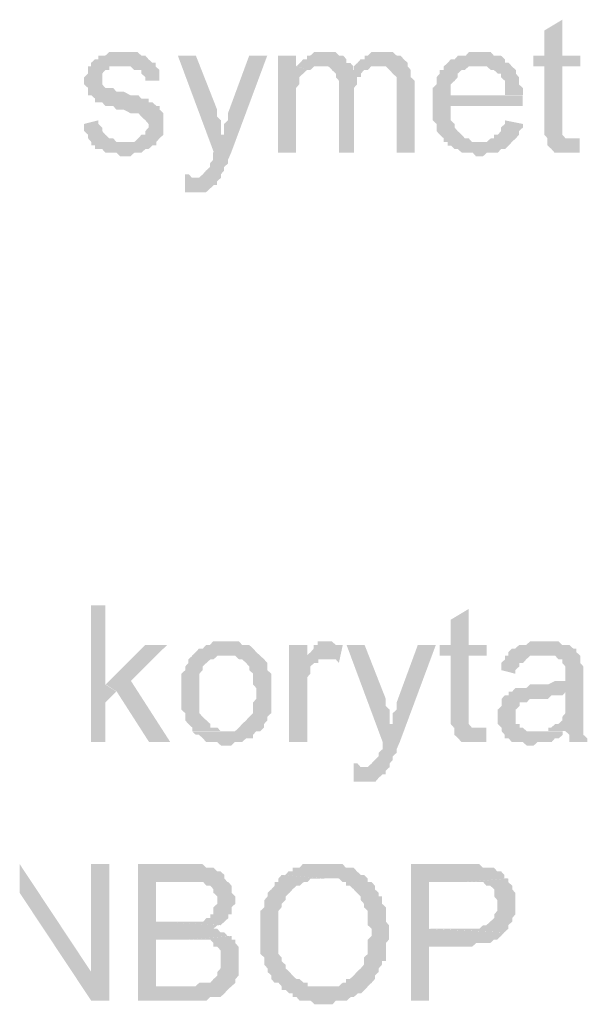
# Model space of a CAD drawing. Header units: millimetres. Extents: x -523 to 1404227, y -783705 to 1038705.
# Tile 167 of 256: x 406715 to 407383, y 234971 to 236131. Entities that reach past the tile are written whole.
import ezdxf

# ---------------------------------------------------------------- set-up
doc = ezdxf.new("R2010")
doc.units = ezdxf.units.MM
doc.linetypes.add('ACAD_ISO08W100', pattern=[36, 24, -3, 6, -3])
doc.layers.add('!!ELEKTRYKA', color=7, linetype='Continuous')

msp = doc.modelspace()

# ---------------------------------------------------------------- hatches: boundary and pattern name
at = {"layer": '!!ELEKTRYKA', "linetype": 'ACAD_ISO08W100'}
for points in [[(407354.03, 236131.24), (407332.83, 236118.51), (407332.83, 236088.92), (407319.92, 236088.92), (407319.92, 236076.2), (407332.83, 236076.2), (407332.83, 236008.44), (407332.83, 236008.44), (407332.83, 235999.96), (407332.83, 235995.72), (407336.52, 235991.48), (407366.94, 235991.48), (407362.33, 235991.48), (407357.72, 235991.48), (407357.72, 235991.48), (407354.03, 235995.72), (407354.03, 235995.72), (407354.03, 235999.96), (407354.03, 236008.44), (407354.03, 236076.2), (407375.24, 236076.2), (407375.24, 236088.92), (407354.03, 236088.92)], [(406833.16, 236093.14), (406833.16, 236093.14), (406823.91, 236093.14), (406820.21, 236093.14), (406815.59, 236088.89), (406815.59, 236088.89), (406811.88, 236088.89), (406807.26, 236088.89), (406807.26, 236084.63), (406803.56, 236084.63), (406798.93, 236080.47), (406798.93, 236076.21), (406836.86, 236076.21), (406836.86, 236076.21), (406841.49, 236076.21), (406845.19, 236076.21), (406849.81, 236071.96), (406853.51, 236071.96), (406858.14, 236071.96), (406858.14, 236067.7), (406862.77, 236063.54), (406862.77, 236059.28), (406879.42, 236059.28), (406879.42, 236063.54), (406879.42, 236067.7), (406879.42, 236071.96), (406874.79, 236076.21), (406874.79, 236080.47), (406874.79, 236080.47), (406871.09, 236080.47), (406866.47, 236084.63), (406862.77, 236088.89), (406858.14, 236088.89), (406858.14, 236088.89), (406853.51, 236093.14), (406849.81, 236093.14), (406845.19, 236093.14), (406841.49, 236093.14)], [(406922.32, 236088.85), (406901.06, 236088.85), (406943.59, 235974.58), (406956.53, 235995.75), (406951.91, 235995.75), (406951.91, 236004.17), (406951.91, 236008.42), (406951.91, 236012.67), (406947.28, 236016.92), (406947.28, 236021.08), (406947.28, 236025.34)], [(407006.36, 236088.88), (406985.1, 236088.88), (406960.14, 236021.12), (406960.14, 236021.12), (406960.14, 236016.96), (406960.14, 236012.71), (406955.52, 236008.46), (406955.52, 236004.2), (406955.52, 235999.95), (406955.52, 235995.79), (406942.58, 235974.63), (406942.58, 235974.63), (406942.58, 235970.37), (406942.58, 235966.12), (406938.88, 235961.87), (406938.88, 235957.62), (406934.26, 235953.46), (406934.26, 235953.46), (406934.26, 235953.46), (406930.56, 235949.2), (406930.56, 235949.2), (406925.94, 235944.95), (406917.62, 235944.95), (406951.82, 235944.95), (406951.82, 235949.2), (406951.82, 235949.2), (406955.52, 235953.46), (406955.52, 235957.62), (406960.14, 235961.87), (406960.14, 235966.12), (406963.84, 235974.63)], [(407040.31, 236088.88), (407019.06, 236088.88), (407019.06, 235974.61), (407040.31, 235974.61), (407040.31, 236033.82), (407040.31, 236038.07), (407040.31, 236042.32), (407040.31, 236046.57), (407040.31, 236050.82), (407044, 236055.07), (407044, 236059.23), (407044, 236063.48), (407048.62, 236067.73), (407048.62, 236067.73), (407053.24, 236071.98), (407056.93, 236071.98), (407040.31, 236076.22)], [(407074.63, 236093.13), (407070.01, 236093.13), (407066.31, 236093.13), (407061.69, 236093.13), (407057.08, 236088.88), (407053.38, 236088.88), (407053.38, 236084.63), (407048.76, 236084.63), (407045.07, 236080.38), (407040.45, 236076.23), (407070.01, 236076.23), (407070.01, 236076.23), (407074.63, 236076.23), (407078.32, 236076.23), (407082.94, 236071.98), (407107.88, 236071.98), (407107.88, 236076.23), (407104.18, 236080.38), (407099.56, 236080.38), (407099.56, 236084.63), (407095.87, 236088.88), (407095.87, 236088.88), (407091.25, 236088.88), (407086.63, 236093.13), (407082.94, 236093.13), (407078.32, 236093.13)], [(407142.23, 236093.12), (407137.62, 236093.12), (407133.93, 236093.12), (407129.31, 236093.12), (407124.69, 236088.88), (407121, 236088.88), (407121, 236084.63), (407116.38, 236084.63), (407112.69, 236080.38), (407108.08, 236076.23), (407137.62, 236076.23), (407142.23, 236076.23), (407145.93, 236076.23), (407150.54, 236071.98), (407150.54, 236071.98), (407154.24, 236067.73), (407158.85, 236063.49), (407158.85, 236063.49), (407158.85, 236059.24), (407158.85, 236054.99), (407158.85, 236046.59), (407158.85, 235974.58), (407180.09, 235974.58), (407180.09, 236054.99), (407180.09, 236054.99), (407180.09, 236059.24), (407175.47, 236063.49), (407175.47, 236071.98), (407175.47, 236071.98), (407171.78, 236076.23), (407171.78, 236080.38), (407167.16, 236084.63), (407167.16, 236084.63), (407163.47, 236088.88), (407158.85, 236088.88), (407154.24, 236093.12), (407150.54, 236093.12), (407145.93, 236093.12)], [(407256.78, 236093.07), (407252.17, 236093.07), (407248.48, 236093.07), (407243.87, 236093.07), (407240.18, 236088.83), (407235.56, 236088.83), (407230.95, 236088.83), (407227.26, 236084.59), (407222.65, 236084.59), (407218.96, 236080.43), (407214.34, 236076.19), (407256.78, 236076.19), (407256.78, 236076.19), (407260.47, 236076.19), (407265.08, 236076.19), (407269.7, 236071.95), (407273.39, 236071.95), (407278, 236067.7), (407281.69, 236067.7), (407281.69, 236063.46), (407281.69, 236063.46), (407286.3, 236059.22), (407286.3, 236054.97), (407286.3, 236050.73), (407286.3, 236042.33), (407222.65, 236042.33), (407307.52, 236042.33), (407307.52, 236046.48), (407307.52, 236050.73), (407302.91, 236054.97), (407302.91, 236059.22), (407302.91, 236063.46), (407299.22, 236067.7), (407299.22, 236071.95), (407294.61, 236076.19), (407294.61, 236076.19), (407290.92, 236080.43), (407286.3, 236080.43), (407286.3, 236084.59), (407281.69, 236088.83), (407278, 236088.83), (407273.39, 236088.83), (407269.7, 236093.07), (407265.08, 236093.07), (407260.47, 236093.07)], [(406798.98, 236076.15), (406795.28, 236076.15), (406795.28, 236071.99), (406795.28, 236067.73), (406790.65, 236063.48), (406790.65, 236059.22), (406790.65, 236055.06), (406795.28, 236050.8), (406795.28, 236046.55), (406795.28, 236042.29), (406798.98, 236042.29), (406803.6, 236038.13), (406803.6, 236033.87), (406807.31, 236033.87), (406807.31, 236033.87), (406811.93, 236033.87), (406815.63, 236029.62), (406820.26, 236029.62), (406824.88, 236029.62), (406828.58, 236025.36), (406833.21, 236025.36), (406836.91, 236025.36), (406845.24, 236021.1), (406849.86, 236021.1), (406854.49, 236021.1), (406858.19, 236016.94), (406858.19, 236016.94), (406862.81, 236012.69), (406862.81, 236012.69), (406866.52, 236008.43), (406866.52, 236004.17), (406862.81, 236000.01), (406862.81, 235995.76), (406858.19, 235995.76), (406854.49, 235991.5), (406854.49, 235991.5), (406849.86, 235987.24), (406845.24, 235987.24), (406836.91, 235987.24), (406798.98, 235987.24), (406798.98, 235983.08), (406803.6, 235983.08), (406803.6, 235978.83), (406807.31, 235978.83), (406811.93, 235978.83), (406815.63, 235974.57), (406820.26, 235974.57), (406824.88, 235974.57), (406828.58, 235974.57), (406833.21, 235970.31), (406836.91, 235970.31), (406841.54, 235970.31), (406845.24, 235970.31), (406849.86, 235974.57), (406854.49, 235974.57), (406858.19, 235974.57), (406862.81, 235978.83), (406866.52, 235978.83), (406871.14, 235983.08), (406875.77, 235983.08), (406875.77, 235987.24), (406879.47, 235991.5), (406879.47, 235991.5), (406884.09, 235995.76), (406884.09, 236000.01), (406884.09, 236004.17), (406884.09, 236008.43), (406884.09, 236008.43), (406884.09, 236012.69), (406884.09, 236016.94), (406884.09, 236021.1), (406879.47, 236025.36), (406879.47, 236029.62), (406875.77, 236029.62), (406871.14, 236033.87), (406866.52, 236033.87), (406866.52, 236038.13), (406862.81, 236038.13), (406858.19, 236038.13), (406854.49, 236042.29), (406849.86, 236042.29), (406845.24, 236042.29), (406836.91, 236046.55), (406836.91, 236046.55), (406833.21, 236046.55), (406828.58, 236046.55), (406824.88, 236050.8), (406820.26, 236050.8), (406820.26, 236050.8), (406815.63, 236050.8), (406811.93, 236055.06), (406811.93, 236059.22), (406811.93, 236063.48), (406811.93, 236063.48), (406811.93, 236067.73), (406815.63, 236071.99), (406820.26, 236071.99), (406820.26, 236076.15), (406824.88, 236076.15), (406828.58, 236076.15), (406836.91, 236076.15)], [(407040.45, 236076.23), (407040.45, 236076.23), (407057.08, 236071.98), (407061.69, 236076.23), (407066.31, 236076.23), (407070.01, 236076.23)], [(407108.4, 236076.2), (407108.4, 236071.95), (407082.54, 236071.95), (407087.16, 236067.7), (407087.16, 236067.7), (407087.16, 236063.55), (407090.85, 236059.3), (407090.85, 236055.05), (407090.85, 236050.8), (407090.85, 235974.63), (407108.4, 235974.63), (407108.4, 236042.31), (407108.4, 236042.31), (407108.4, 236050.8), (407112.09, 236055.05), (407112.09, 236059.3), (407112.09, 236063.55), (407116.71, 236063.55), (407116.71, 236067.7), (407116.71, 236067.7), (407120.4, 236071.95), (407125.02, 236071.95), (407128.71, 236076.2), (407133.33, 236076.2), (407137.95, 236076.2)], [(407214.15, 236076.16), (407214.15, 236076.16), (407214.15, 236071.91), (407209.54, 236071.91), (407209.54, 236067.76), (407205.85, 236063.52), (407205.85, 236059.27), (407205.85, 236055.03), (407201.23, 236050.79), (407201.23, 236046.54), (407201.23, 236042.3), (407201.23, 236038.05), (407201.23, 236029.66), (407201.23, 236025.41), (407201.23, 236021.17), (407201.23, 236016.93), (407201.23, 236012.68), (407205.85, 236008.44), (407205.85, 236004.19), (407205.85, 235999.95), (407209.54, 235995.8), (407209.54, 235995.8), (407214.15, 235991.55), (407214.15, 235987.31), (407256.59, 235987.31), (407256.59, 235987.31), (407251.98, 235987.31), (407247.36, 235987.31), (407243.67, 235991.55), (407239.06, 235991.55), (407235.37, 235995.8), (407230.76, 235999.95), (407230.76, 235999.95), (407230.76, 235999.95), (407227.07, 236004.19), (407227.07, 236008.44), (407222.45, 236012.68), (407222.45, 236016.93), (407222.45, 236021.17), (407222.45, 236029.66), (407307.34, 236029.66), (407307.34, 236029.66), (407307.34, 236033.81), (407307.34, 236038.05), (407307.34, 236042.3), (407222.45, 236042.3), (407222.45, 236042.3), (407222.45, 236050.79), (407222.45, 236055.03), (407227.07, 236059.27), (407227.07, 236059.27), (407230.76, 236063.52), (407230.76, 236067.76), (407235.37, 236071.91), (407239.06, 236071.91), (407243.67, 236076.16), (407247.36, 236076.16), (407251.98, 236076.16), (407256.59, 236076.16)], [(406807.31, 236012.69), (406790.65, 236008.43), (406790.65, 236008.43), (406790.65, 236004.17), (406790.65, 236000.01), (406795.28, 235995.76), (406795.28, 235991.5), (406798.98, 235987.24), (406836.91, 235987.24), (406836.91, 235987.24), (406833.21, 235987.24), (406828.58, 235987.24), (406824.88, 235991.5), (406820.26, 235991.5), (406815.63, 235995.76), (406815.63, 235995.76), (406811.93, 236000.01), (406811.93, 236004.17), (406807.31, 236008.43)], [(407286.3, 236012.63), (407286.3, 236008.38), (407281.69, 236004.23), (407281.69, 235999.99), (407278, 235995.74), (407273.39, 235995.74), (407273.39, 235991.5), (407269.7, 235991.5), (407265.08, 235987.26), (407260.47, 235987.26), (407256.78, 235987.26), (407214.34, 235987.26), (407218.96, 235987.26), (407218.96, 235983.01), (407222.65, 235983.01), (407227.26, 235978.77), (407230.95, 235978.77), (407235.56, 235974.53), (407240.18, 235974.53), (407243.87, 235974.53), (407248.48, 235974.53), (407252.17, 235970.28), (407256.78, 235970.28), (407260.47, 235970.28), (407265.08, 235974.53), (407269.7, 235974.53), (407273.39, 235974.53), (407278, 235974.53), (407281.69, 235978.77), (407286.3, 235978.77), (407290.92, 235983.01), (407290.92, 235983.01), (407294.61, 235987.26), (407299.22, 235991.5), (407299.22, 235991.5), (407302.91, 235995.74), (407302.91, 235999.99), (407307.52, 236004.23), (407307.52, 236008.38)], [(407374.28, 235991.51), (407370.59, 235991.51), (407365.98, 235991.51), (407336.48, 235991.51), (407336.48, 235987.27), (407336.48, 235987.27), (407336.48, 235983.03), (407341.09, 235978.88), (407344.78, 235974.64), (407349.39, 235974.64), (407349.39, 235974.64), (407357.68, 235974.64), (407362.29, 235974.64), (407362.29, 235974.64), (407365.98, 235974.64), (407370.59, 235974.64), (407374.28, 235974.64)], [(406909.34, 235949.14), (406909.34, 235927.97), (406913.96, 235927.97), (406917.66, 235927.97), (406922.28, 235927.97), (406925.98, 235927.97), (406930.6, 235927.97), (406934.3, 235927.97), (406938.92, 235932.22), (406938.92, 235932.22), (406943.55, 235936.47), (406947.24, 235936.47), (406947.24, 235940.72), (406951.86, 235944.98), (406917.66, 235944.98), (406917.66, 235944.98), (406913.96, 235949.14)], [(406815.59, 235441.23), (406798.93, 235441.23), (406798.93, 235280.35), (406815.59, 235280.35), (406815.59, 235326.88), (406828.54, 235339.56), (406815.59, 235348.07)], [(407243.65, 235436.96), (407222.43, 235424.23), (407222.43, 235394.62), (407209.51, 235394.62), (407209.51, 235381.88), (407222.43, 235381.88), (407222.43, 235314.17), (407222.43, 235314.17), (407222.43, 235305.68), (407222.43, 235301.53), (407226.12, 235297.28), (407255.64, 235297.28), (407251.95, 235297.28), (407247.34, 235297.28), (407247.34, 235297.28), (407243.65, 235301.53), (407243.65, 235301.53), (407243.65, 235305.68), (407243.65, 235314.17), (407243.65, 235381.88), (407264.87, 235381.88), (407264.87, 235394.62), (407243.65, 235394.62)], [(406888.33, 235394.56), (406862.43, 235394.56), (406816.18, 235348.04), (406829.13, 235339.53), (406867.06, 235280.33), (406892.03, 235280.33), (406845.78, 235352.29)], [(406960.14, 235398.83), (406951.82, 235398.83), (406947.2, 235398.83), (406942.58, 235398.83), (406938.88, 235394.58), (406934.26, 235394.58), (406934.26, 235394.58), (406930.56, 235390.33), (406925.94, 235390.33), (406922.24, 235386.17), (406922.24, 235386.17), (406917.62, 235381.92), (406960.14, 235381.92), (406960.14, 235381.92), (406963.84, 235381.92), (406968.46, 235381.92), (406973.08, 235377.67), (406976.78, 235377.67), (406981.4, 235373.41), (406981.4, 235373.41), (406985.1, 235369.16), (406985.1, 235365), (406989.72, 235360.75), (406989.72, 235356.5), (406989.72, 235352.25), (406989.72, 235347.99), (406993.42, 235343.83), (406993.42, 235339.58), (406993.42, 235339.58), (406993.42, 235331.08), (406989.72, 235326.83), (406989.72, 235322.67), (406989.72, 235318.41), (406989.72, 235314.16), (406985.1, 235309.91), (406985.1, 235309.91), (406981.4, 235305.66), (406981.4, 235305.66), (406976.78, 235301.5), (406973.08, 235297.25), (406973.08, 235297.25), (406968.46, 235292.99), (406963.84, 235292.99), (406960.14, 235292.99), (406917.62, 235292.99), (406922.24, 235288.74), (406925.94, 235288.74), (406930.56, 235284.49), (406930.56, 235284.49), (406934.26, 235280.33), (406938.88, 235280.33), (406942.58, 235280.33), (406947.2, 235280.33), (406951.82, 235276.08), (406960.14, 235276.08), (406960.14, 235276.08), (406963.84, 235276.08), (406968.46, 235280.33), (406973.08, 235280.33), (406976.78, 235280.33), (406981.4, 235284.49), (406985.1, 235284.49), (406989.72, 235284.49), (406989.72, 235288.74), (406993.42, 235292.99), (406998.04, 235292.99), (407002.66, 235297.25), (407002.66, 235301.5), (407006.36, 235305.66), (407006.36, 235305.66), (407006.36, 235309.91), (407010.98, 235314.16), (407010.98, 235314.16), (407010.98, 235318.41), (407010.98, 235322.67), (407010.98, 235331.08), (407010.98, 235335.33), (407010.98, 235339.58), (407010.98, 235343.83), (407010.98, 235347.99), (407010.98, 235352.25), (407010.98, 235356.5), (407010.98, 235360.75), (407006.36, 235365), (407006.36, 235369.16), (407006.36, 235373.41), (407002.66, 235377.67), (406998.04, 235381.92), (406998.04, 235381.92), (406993.42, 235386.17), (406989.72, 235390.33), (406989.72, 235390.33), (406985.1, 235394.58), (406981.4, 235394.58), (406976.78, 235394.58), (406973.08, 235398.83), (406968.46, 235398.83), (406963.84, 235398.83)], [(407053.41, 235394.59), (407032.17, 235394.59), (407032.17, 235280.24), (407053.41, 235280.24), (407053.41, 235339.54), (407053.41, 235343.79), (407053.41, 235348.04), (407053.41, 235352.29), (407053.41, 235356.44), (407057.11, 235360.69), (407057.11, 235364.94), (407057.11, 235364.94), (407057.11, 235369.19), (407061.73, 235373.44), (407066.35, 235373.44), (407066.35, 235377.69), (407070.04, 235377.69), (407074.66, 235377.69), (407053.41, 235377.69)], [(407078.73, 235398.81), (407078.73, 235398.81), (407069.5, 235398.81), (407065.8, 235398.81), (407065.8, 235394.65), (407061.18, 235394.65), (407061.18, 235390.4), (407057.49, 235386.16), (407052.87, 235381.91), (407052.87, 235377.66), (407074.11, 235377.66), (407078.73, 235377.66), (407082.43, 235377.66), (407087.04, 235377.66), (407090.74, 235373.41), (407095.36, 235394.65), (407090.74, 235394.65), (407087.04, 235394.65), (407082.43, 235398.81), (407082.43, 235398.81)], [(407121.03, 235394.62), (407099.8, 235394.62), (407142.27, 235280.32), (407155.19, 235301.46), (407150.57, 235301.46), (407150.57, 235309.96), (407150.57, 235314.11), (407150.57, 235318.36), (407145.96, 235322.61), (407145.96, 235326.85), (407145.96, 235331.1)], [(407204.98, 235394.63), (407183.75, 235394.63), (407158.82, 235326.87), (407158.82, 235326.87), (407158.82, 235322.63), (407158.82, 235318.38), (407154.21, 235314.23), (407154.21, 235309.98), (407154.21, 235305.73), (407154.21, 235301.49), (407142.21, 235280.35), (407142.21, 235280.35), (407142.21, 235276.1), (407142.21, 235271.85), (407137.59, 235267.61), (407137.59, 235263.36), (407132.97, 235259.11), (407132.97, 235259.11), (407132.97, 235259.11), (407129.28, 235254.96), (407129.28, 235254.96), (407124.67, 235250.71), (407116.36, 235250.71), (407150.51, 235250.71), (407150.51, 235254.96), (407150.51, 235254.96), (407154.21, 235259.11), (407154.21, 235263.36), (407158.82, 235267.61), (407158.82, 235271.85), (407162.51, 235280.35)], [(407332.67, 235398.87), (407328.06, 235398.87), (407324.37, 235398.87), (407319.76, 235398.87), (407316.07, 235398.87), (407311.46, 235394.63), (407306.85, 235394.63), (407303.16, 235394.63), (407298.55, 235390.39), (407294.86, 235390.39), (407290.25, 235386.15), (407290.25, 235381.91), (407328.06, 235381.91), (407332.67, 235381.91), (407337.28, 235381.91), (407340.96, 235381.91), (407345.57, 235381.91), (407349.26, 235377.66), (407353.87, 235377.66), (407353.87, 235373.42), (407353.87, 235373.42), (407357.56, 235369.18), (407357.56, 235364.94), (407357.56, 235360.7), (407357.56, 235360.7), (407357.56, 235352.31), (407353.87, 235352.31), (407349.26, 235352.31), (407349.26, 235352.31), (407345.57, 235352.31), (407337.28, 235348.07), (407332.67, 235348.07), (407328.06, 235348.07), (407324.37, 235348.07), (407316.07, 235348.07), (407311.46, 235343.82), (407306.85, 235343.82), (407306.85, 235343.82), (407303.16, 235343.82), (407298.55, 235343.82), (407294.86, 235339.58), (407357.56, 235339.58), (407357.56, 235331.1), (407357.56, 235326.86), (407357.56, 235322.62), (407357.56, 235318.37), (407357.56, 235314.13), (407353.87, 235309.89), (407353.87, 235309.89), (407353.87, 235305.65), (407349.26, 235301.5), (407345.57, 235301.5), (407340.96, 235297.26), (407337.28, 235297.26), (407337.28, 235293.02), (407357.56, 235293.02), (407357.56, 235293.02), (407362.17, 235288.77), (407362.17, 235284.53), (407362.17, 235280.29), (407383.38, 235280.29), (407383.38, 235280.29), (407383.38, 235284.53), (407378.77, 235288.77), (407378.77, 235293.02), (407378.77, 235297.26), (407378.77, 235297.26), (407378.77, 235301.5), (407378.77, 235305.65), (407378.77, 235309.89), (407378.77, 235314.13), (407378.77, 235322.62), (407378.77, 235326.86), (407378.77, 235356.46), (407378.77, 235356.46), (407378.77, 235360.7), (407378.77, 235364.94), (407378.77, 235369.18), (407375.08, 235373.42), (407375.08, 235373.42), (407375.08, 235377.66), (407375.08, 235381.91), (407370.47, 235386.15), (407370.47, 235390.39), (407366.78, 235390.39), (407362.17, 235394.63), (407357.56, 235394.63), (407353.87, 235394.63), (407349.26, 235398.87), (407345.57, 235398.87), (407340.96, 235398.87), (407337.28, 235398.87)], [(406918.14, 235381.86), (406918.14, 235381.86), (406913.52, 235377.61), (406913.52, 235373.45), (406909.82, 235369.2), (406909.82, 235364.94), (406905.2, 235360.69), (406905.2, 235356.44), (406905.2, 235352.28), (406905.2, 235348.03), (406905.2, 235343.77), (406905.2, 235339.52), (406905.2, 235339.52), (406905.2, 235331.11), (406905.2, 235326.86), (406905.2, 235322.6), (406905.2, 235318.35), (406909.82, 235314.19), (406909.82, 235309.94), (406909.82, 235305.69), (406913.52, 235301.43), (406913.52, 235301.43), (406918.14, 235297.18), (406918.14, 235293.02), (406960.67, 235293.02), (406956.05, 235293.02), (406951.42, 235293.02), (406947.73, 235297.18), (406943.1, 235297.18), (406939.41, 235297.18), (406939.41, 235301.43), (406934.78, 235305.69), (406934.78, 235305.69), (406930.16, 235309.94), (406930.16, 235309.94), (406926.46, 235314.19), (406926.46, 235318.35), (406926.46, 235322.6), (406926.46, 235326.86), (406926.46, 235331.11), (406926.46, 235339.52), (406926.46, 235339.52), (406926.46, 235343.77), (406926.46, 235348.03), (406926.46, 235352.28), (406926.46, 235356.44), (406926.46, 235360.69), (406930.16, 235364.94), (406930.16, 235369.2), (406934.78, 235373.45), (406934.78, 235373.45), (406939.41, 235377.61), (406943.1, 235377.61), (406947.73, 235381.86), (406951.42, 235381.86), (406956.05, 235381.86), (406960.67, 235381.86)], [(407290.27, 235381.9), (407286.58, 235381.9), (407286.58, 235377.66), (407281.97, 235373.42), (407281.97, 235369.18), (407281.97, 235364.93), (407298.57, 235360.69), (407298.57, 235364.93), (407303.18, 235369.18), (407303.18, 235373.42), (407307.79, 235373.42), (407311.48, 235377.66), (407311.48, 235377.66), (407316.09, 235381.9), (407319.78, 235381.9), (407324.39, 235381.9), (407329, 235381.9)], [(407294.43, 235339.53), (407290.74, 235339.53), (407290.74, 235335.28), (407286.13, 235335.28), (407282.44, 235331.04), (407282.44, 235326.8), (407282.44, 235322.65), (407277.83, 235318.41), (407277.83, 235314.17), (407277.83, 235309.92), (407277.83, 235309.92), (407277.83, 235305.68), (407277.83, 235301.44), (407282.44, 235297.2), (407282.44, 235292.96), (407286.13, 235288.71), (407286.13, 235288.71), (407286.13, 235284.47), (407290.74, 235284.47), (407294.43, 235280.23), (407299.04, 235280.23), (407303.65, 235280.23), (407307.34, 235280.23), (407311.95, 235276.08), (407315.64, 235276.08), (407320.25, 235276.08), (407324.86, 235280.23), (407328.55, 235280.23), (407333.16, 235280.23), (407336.85, 235280.23), (407341.46, 235280.23), (407345.15, 235284.47), (407349.76, 235284.47), (407354.37, 235288.71), (407354.37, 235292.96), (407320.25, 235292.96), (407320.25, 235292.96), (407315.64, 235292.96), (407311.95, 235292.96), (407307.34, 235297.2), (407303.65, 235297.2), (407303.65, 235301.44), (407299.04, 235301.44), (407299.04, 235305.68), (407299.04, 235309.92), (407299.04, 235314.17), (407299.04, 235318.41), (407303.65, 235322.65), (407303.65, 235322.65), (407303.65, 235326.8), (407307.34, 235326.8), (407311.95, 235326.8), (407315.64, 235331.04), (407320.25, 235331.04), (407324.86, 235331.04), (407328.55, 235331.04), (407333.16, 235331.04), (407336.85, 235331.04), (407341.46, 235335.28), (407345.15, 235335.28), (407349.76, 235335.28), (407354.37, 235335.28), (407358.06, 235339.53)], [(407264.59, 235297.25), (407260.9, 235297.25), (407256.28, 235297.25), (407226.76, 235297.25), (407226.76, 235293.01), (407226.76, 235293.01), (407226.76, 235288.76), (407231.38, 235284.52), (407235.07, 235280.28), (407239.68, 235280.28), (407239.68, 235280.28), (407247.98, 235280.28), (407252.59, 235280.28), (407252.59, 235280.28), (407256.28, 235280.28), (407260.9, 235280.28), (407264.59, 235280.28)], [(407108.08, 235254.95), (407108.08, 235233.71), (407112.69, 235233.71), (407116.38, 235233.71), (407121, 235233.71), (407124.69, 235233.71), (407129.31, 235233.71), (407133.93, 235233.71), (407137.62, 235237.96), (407137.62, 235237.96), (407142.23, 235242.21), (407145.93, 235242.21), (407145.93, 235246.45), (407150.54, 235250.7), (407116.38, 235250.7), (407116.38, 235250.7), (407112.69, 235254.95)], [(406820.21, 235136.41), (406798.93, 235136.41), (406798.93, 235009.39), (406798.93, 234975.53), (406820.21, 234975.53)], [(406913.32, 235136.4), (406854.14, 235136.4), (406854.14, 234975.49), (406913.32, 234975.49), (406917.95, 234975.49), (406921.64, 234975.49), (406929.97, 234975.49), (406934.59, 234975.49), (406934.59, 234975.49), (406939.22, 234979.74), (406942.91, 234979.74), (406947.54, 234979.74), (406951.24, 234979.74), (406955.86, 234984), (406959.56, 234988.16), (406959.56, 234988.16), (406959.56, 234988.16), (406964.18, 234992.41), (406875.41, 234992.41), (406875.41, 235047.43), (406913.32, 235047.43), (406964.18, 235051.69), (406959.56, 235051.69), (406955.86, 235055.94), (406951.24, 235055.94), (406947.54, 235060.2), (406942.91, 235060.2), (406942.91, 235060.2), (406947.54, 235064.36), (406951.24, 235064.36), (406875.41, 235068.61), (406875.41, 235115.22), (406905, 235115.22), (406959.56, 235115.22), (406955.86, 235119.47), (406955.86, 235123.63), (406951.24, 235127.89), (406947.54, 235127.89), (406942.91, 235132.14), (406939.22, 235132.14), (406939.22, 235132.14), (406934.59, 235132.14), (406929.97, 235136.4), (406921.64, 235136.4), (406917.95, 235136.4)], [(407074, 235136.37), (407074, 235136.37), (407065.69, 235136.37), (407061.07, 235136.37), (407057.38, 235136.37), (407052.76, 235136.37), (407048.14, 235136.37), (407044.45, 235132.12), (407039.83, 235132.12), (407036.13, 235132.12), (407036.13, 235127.96), (407031.51, 235127.96), (407027.82, 235123.71), (407023.2, 235123.71), (407074, 235119.46), (407078.62, 235119.46), (407082.32, 235119.46), (407086.94, 235119.46), (407090.63, 235119.46), (407095.25, 235115.21), (407098.95, 235115.21), (407098.95, 235110.96), (407103.56, 235110.96), (407108.18, 235106.71), (407111.88, 235102.56), (407111.88, 235102.56), (407116.5, 235098.31), (407116.5, 235094.06), (407120.19, 235089.81), (407120.19, 235085.56), (407124.81, 235081.31), (407124.81, 235077.16), (407124.81, 235072.91), (407124.81, 235068.66), (407124.81, 235064.41), (407129.43, 235060.16), (407129.43, 235055.91), (407129.43, 235051.75), (407124.81, 235047.5), (407124.81, 235043.25), (407124.81, 235039.01), (407124.81, 235034.76), (407124.81, 235030.51), (407120.19, 235026.35), (407120.19, 235022.1), (407120.19, 235017.85), (407116.5, 235013.6), (407111.88, 235009.35), (407111.88, 235009.35), (407111.88, 235009.35), (407108.18, 235005.1), (407103.56, 235000.95), (407098.95, 235000.95), (407098.95, 234996.7), (407095.25, 234996.7), (407090.63, 234992.45), (407086.94, 234992.45), (407082.32, 234992.45), (407078.62, 234992.45), (407074, 234992.45), (407124.81, 234992.45), (407124.81, 234992.45), (407129.43, 234996.7), (407133.12, 235000.95), (407133.12, 235005.1), (407137.74, 235009.35), (407137.74, 235013.6), (407137.74, 235013.6), (407141.44, 235017.85), (407141.44, 235022.1), (407146.06, 235022.1), (407146.06, 235026.35), (407146.06, 235030.51), (407146.06, 235034.76), (407146.06, 235043.25), (407149.75, 235047.5), (407149.75, 235051.75), (407149.75, 235055.91), (407149.75, 235060.16), (407149.75, 235064.41), (407146.06, 235068.66), (407146.06, 235072.91), (407146.06, 235077.16), (407146.06, 235081.31), (407146.06, 235085.56), (407141.44, 235089.81), (407141.44, 235094.06), (407141.44, 235098.31), (407137.74, 235098.31), (407137.74, 235102.56), (407133.12, 235106.71), (407133.12, 235110.96), (407129.43, 235115.21), (407124.81, 235115.21), (407124.81, 235119.46), (407120.19, 235123.71), (407116.5, 235123.71), (407111.88, 235127.96), (407111.88, 235127.96), (407108.18, 235132.12), (407103.56, 235132.12), (407098.95, 235132.12), (407095.25, 235136.37), (407090.63, 235136.37), (407086.94, 235136.37), (407082.32, 235136.37), (407078.62, 235136.37)], [(407234.76, 235136.36), (407175.7, 235136.36), (407175.7, 234975.52), (407196.93, 234975.52), (407196.93, 235039.01), (407239.37, 235039.01), (407243.06, 235039.01), (407247.68, 235039.01), (407252.29, 235043.25), (407255.98, 235043.25), (407260.6, 235043.25), (407264.29, 235043.25), (407268.9, 235043.25), (407273.52, 235047.5), (407277.21, 235047.5), (407281.82, 235051.74), (407281.82, 235051.74), (407285.51, 235055.9), (407285.51, 235055.9), (407196.93, 235060.14), (407196.93, 235115.23), (407239.37, 235115.23), (407290.13, 235119.48), (407285.51, 235119.48), (407285.51, 235123.72), (407281.82, 235127.87), (407277.21, 235127.87), (407273.52, 235132.12), (407268.9, 235132.12), (407264.29, 235132.12), (407260.6, 235132.12), (407260.6, 235132.12), (407255.98, 235136.36), (407252.29, 235136.36), (407247.68, 235136.36), (407243.06, 235136.36)], [(406960.59, 235115.18), (406905.12, 235115.18), (406909.74, 235115.18), (406913.44, 235115.18), (406921.76, 235115.18), (406926.38, 235115.18), (406926.38, 235115.18), (406931.01, 235115.18), (406931.01, 235115.18), (406934.71, 235110.92), (406939.33, 235110.92), (406943.03, 235106.67), (406943.03, 235106.67), (406943.03, 235102.51), (406947.65, 235098.26), (406947.65, 235094), (406947.65, 235089.75), (406943.03, 235085.59), (406943.03, 235081.34), (406943.03, 235077.08), (406939.33, 235077.08), (406939.33, 235072.83), (406934.71, 235072.83), (406931.01, 235068.58), (406926.38, 235068.58), (406926.38, 235068.58), (406921.76, 235068.58), (406913.44, 235068.58), (406909.74, 235068.58), (406875.53, 235068.58), (406951.35, 235064.41), (406955.97, 235068.58), (406960.59, 235072.83), (406960.59, 235077.08), (406964.29, 235077.08), (406964.29, 235081.34), (406964.29, 235085.59), (406968.92, 235089.75), (406968.92, 235094), (406968.92, 235094), (406968.92, 235098.26), (406964.29, 235102.51), (406964.29, 235106.67), (406964.29, 235110.92)], [(407023.3, 235123.65), (407019.61, 235119.4), (407019.61, 235115.15), (407014.99, 235115.15), (407014.99, 235110.9), (407011.29, 235106.74), (407011.29, 235106.74), (407006.67, 235102.49), (407006.67, 235098.24), (407002.98, 235093.99), (407002.98, 235089.74), (407002.98, 235085.58), (406998.36, 235081.33), (406998.36, 235077.08), (406998.36, 235072.84), (406998.36, 235068.59), (406998.36, 235064.34), (406998.36, 235060.18), (406998.36, 235051.68), (406998.36, 235051.68), (406998.36, 235047.43), (406998.36, 235043.18), (406998.36, 235038.93), (406998.36, 235034.77), (406998.36, 235030.52), (407002.98, 235026.27), (407002.98, 235022.02), (407002.98, 235017.77), (407006.67, 235013.61), (407006.67, 235013.61), (407006.67, 235009.36), (407011.29, 235005.11), (407011.29, 235000.87), (407014.99, 234996.62), (407019.61, 234996.62), (407023.3, 234992.37), (407023.3, 234988.21), (407027.92, 234988.21), (407032.54, 234983.96), (407036.24, 234983.96), (407036.24, 234979.71), (407040.86, 234979.71), (407044.55, 234975.46), (407049.17, 234975.46), (407053.79, 234975.46), (407057.49, 234975.46), (407062.11, 234971.21), (407070.42, 234971.21), (407074.12, 234971.21), (407074.12, 234971.21), (407078.74, 234971.21), (407083.35, 234971.21), (407087.05, 234975.46), (407091.67, 234975.46), (407095.37, 234975.46), (407099.98, 234975.46), (407104.6, 234979.71), (407108.3, 234979.71), (407112.92, 234983.96), (407112.92, 234983.96), (407116.61, 234983.96), (407121.23, 234988.21), (407124.93, 234992.37), (407074.12, 234992.37), (407074.12, 234992.37), (407065.8, 234992.37), (407062.11, 234992.37), (407057.49, 234992.37), (407053.79, 234992.37), (407053.79, 234996.62), (407049.17, 234996.62), (407044.55, 235000.87), (407040.86, 235000.87), (407036.24, 235005.11), (407032.54, 235009.36), (407032.54, 235009.36), (407032.54, 235009.36), (407027.92, 235013.61), (407027.92, 235017.77), (407023.3, 235022.02), (407023.3, 235026.27), (407019.61, 235030.52), (407019.61, 235034.77), (407019.61, 235038.93), (407019.61, 235043.18), (407019.61, 235047.43), (407019.61, 235051.68), (407019.61, 235055.93), (407019.61, 235064.34), (407019.61, 235068.59), (407019.61, 235072.84), (407019.61, 235077.08), (407019.61, 235081.33), (407023.3, 235085.58), (407023.3, 235089.74), (407027.92, 235093.99), (407027.92, 235098.24), (407027.92, 235098.24), (407032.54, 235102.49), (407036.24, 235106.74), (407036.24, 235106.74), (407040.86, 235110.9), (407044.55, 235110.9), (407049.17, 235115.15), (407053.79, 235115.15), (407057.49, 235119.4), (407062.11, 235119.4), (407065.8, 235119.4), (407070.42, 235119.4), (407074.12, 235119.4)], [(407290.28, 235119.43), (407239.53, 235115.18), (407239.53, 235115.18), (407247.84, 235115.18), (407252.45, 235115.18), (407256.14, 235115.18), (407256.14, 235115.18), (407260.76, 235115.18), (407264.45, 235110.94), (407269.06, 235110.94), (407273.67, 235106.69), (407273.67, 235106.69), (407273.67, 235102.45), (407273.67, 235098.3), (407277.36, 235094.05), (407277.36, 235089.81), (407277.36, 235085.56), (407277.36, 235081.32), (407273.67, 235077.08), (407273.67, 235072.83), (407269.06, 235068.59), (407269.06, 235068.59), (407264.45, 235064.44), (407260.76, 235064.44), (407256.14, 235060.19), (407252.45, 235060.19), (407247.84, 235060.19), (407243.23, 235060.19), (407239.53, 235060.19), (407197.09, 235060.19), (407285.67, 235055.95), (407290.28, 235060.19), (407290.28, 235064.44), (407294.89, 235068.59), (407294.89, 235072.83), (407298.59, 235077.08), (407298.59, 235081.32), (407298.59, 235085.56), (407298.59, 235089.81), (407298.59, 235089.81), (407298.59, 235094.05), (407298.59, 235098.3), (407298.59, 235102.45), (407294.89, 235106.69), (407294.89, 235110.94), (407290.28, 235115.18)], [(406964.29, 235051.65), (406913.44, 235047.4), (406913.44, 235047.4), (406918.06, 235047.4), (406921.76, 235047.4), (406926.38, 235047.4), (406931.01, 235047.4), (406934.71, 235047.4), (406939.33, 235047.4), (406943.03, 235043.24), (406943.03, 235038.99), (406947.65, 235038.99), (406951.35, 235034.73), (406951.35, 235030.48), (406951.35, 235026.32), (406951.35, 235022.07), (406951.35, 235022.07), (406951.35, 235017.81), (406951.35, 235013.56), (406947.65, 235009.31), (406947.65, 235005.15), (406943.03, 235000.89), (406943.03, 235000.89), (406939.33, 234996.64), (406934.71, 234996.64), (406931.01, 234996.64), (406931.01, 234996.64), (406926.38, 234996.64), (406921.76, 234992.39), (406913.44, 234992.39), (406875.53, 234992.39), (406964.29, 234992.39), (406968.92, 234996.64), (406968.92, 235000.89), (406972.62, 235005.15), (406972.62, 235009.31), (406972.62, 235013.56), (406972.62, 235017.81), (406972.62, 235022.07), (406972.62, 235026.32), (406972.62, 235030.48), (406972.62, 235034.73), (406972.62, 235038.99), (406968.92, 235043.24), (406968.92, 235047.4), (406964.29, 235047.4)]]:
    msp.add_hatch(color=7, dxfattribs=at).paths.add_polyline_path(points)

# ---------------------------------------------------------------- linework, layer by layer
at = {"layer": '!!ELEKTRYKA', "color": 7, "linetype": 'ACAD_ISO08W100', "lineweight": -3}
msp.add_solid([(406714.75, 235136.38), (406714.75, 235102.5), (406798.98, 235009.29), (406798.98, 234975.51)], dxfattribs=at)

doc.saveas('drawing.dxf')
